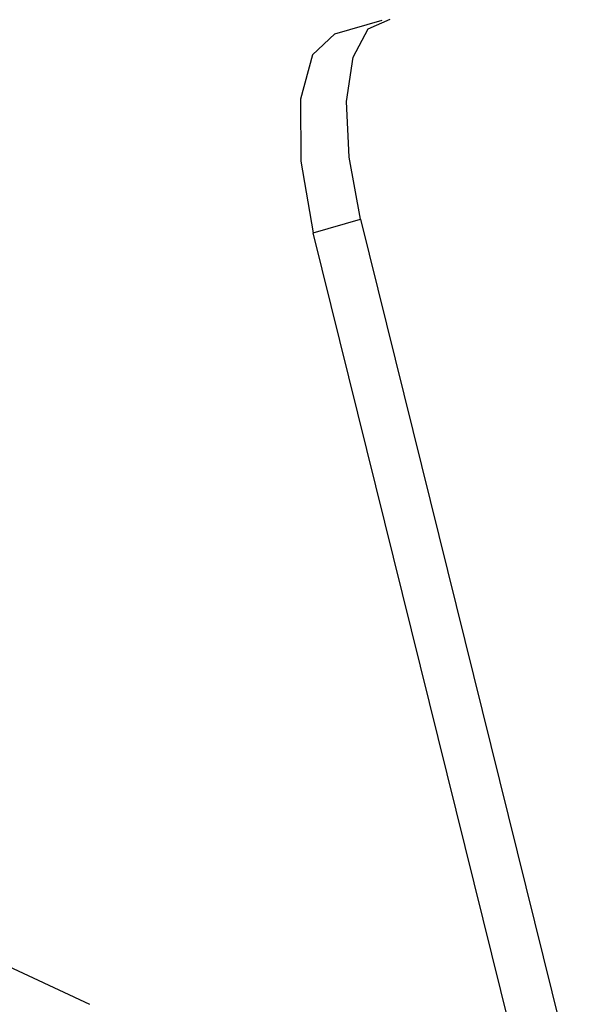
# Model space of a CAD drawing. Extents: x 2360 to 5106, y -824 to 622.
# Tile 56 of 124: x 3454.573 to 3454.908, y 501.56 to 502.154. Entities that reach past the tile are written whole.
import ezdxf

# ---------------------------------------------------------------- set-up
doc = ezdxf.new("R2010")
doc.units = 0
doc.header["$MEASUREMENT"] = 0
doc.layers.add('SPILL-BUCKET', color=1, linetype='CONTINUOUS')

msp = doc.modelspace()

# ---------------------------------------------------------------- linework, layer by layer
at = {"layer": 'SPILL-BUCKET', "color": 8, "linetype": 'Continuous'}
for p, q in [((3454.763, 502.14533), (3454.79153, 502.15361)), ((3454.78315, 502.14839), (3454.79646, 502.1543)), ((3454.763, 502.14533), (3454.74943, 502.13278)), ((3454.77407, 502.13125), (3454.78315, 502.14839)), ((3454.74943, 502.13278), (3454.74227, 502.10601)), ((3454.7701, 502.10456), (3454.77407, 502.13125)), ((3454.74227, 502.10601), (3454.74246, 502.06854)), ((3454.77164, 502.07093), (3454.7701, 502.10456)), ((3454.74246, 502.06854), (3454.74999, 502.02536)), ((3454.77853, 502.03364), (3454.77164, 502.07093)), ((3454.74999, 502.02536), (3454.77853, 502.03364)), ((3454.77853, 502.03364), (3454.95774, 501.30969)), ((3454.9292, 501.30141), (3454.74999, 502.02536))]:
    msp.add_line(p, q, dxfattribs=at)
at = {"layer": 'SPILL-BUCKET', "color": 1, "linetype": 'Continuous'}
msp.add_line((3453.75062, 501.96284), (3454.61489, 501.55982), dxfattribs=at)

doc.saveas('drawing.dxf')
